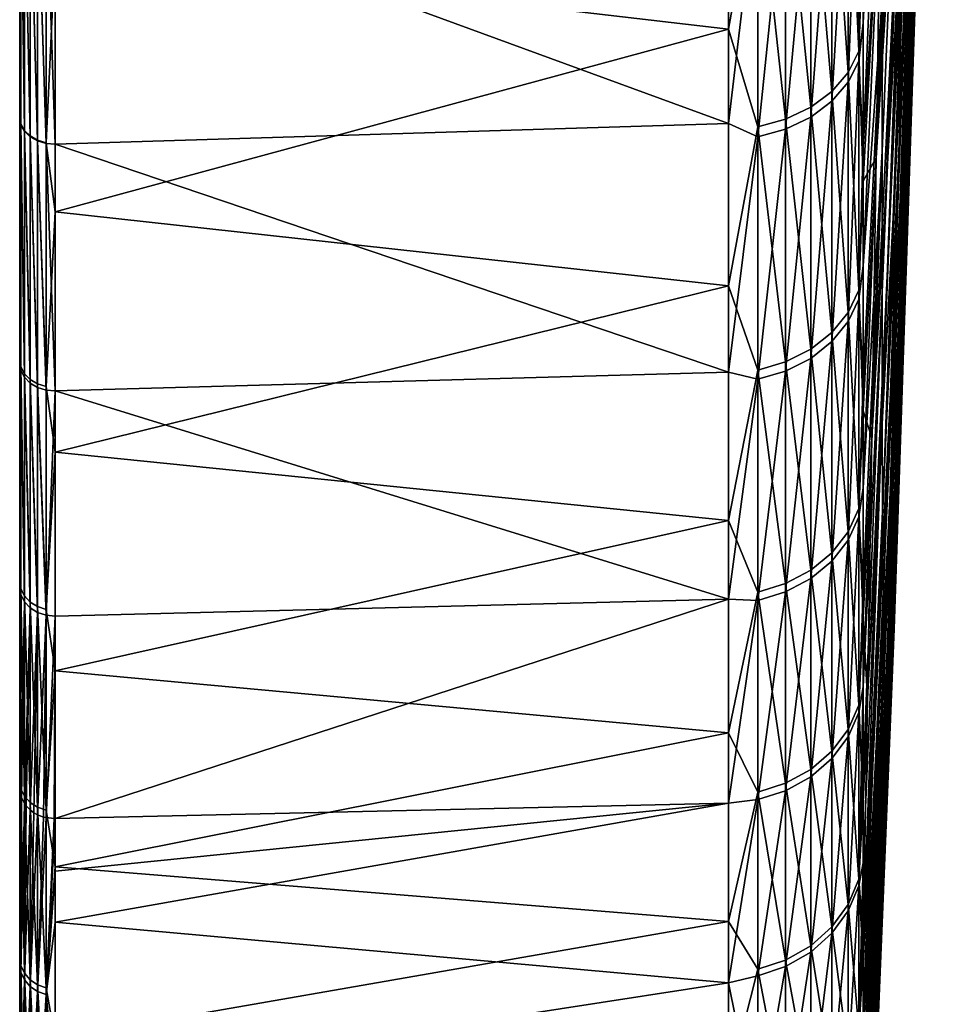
# Model space of a CAD drawing. Header units: metres. Extents: x 59 to 125, y -85 to 102.
# Tile 2 of 42: x 59 to 72, y -77 to -63. Entities that reach past the tile are written whole.
import ezdxf

# ---------------------------------------------------------------- set-up
doc = ezdxf.new("R2010")
doc.units = ezdxf.units.M
doc.layers.add('solid_21664500', color=7, linetype='CONTINUOUS')

msp = doc.modelspace()

# ---------------------------------------------------------------- linework, layer by layer
at = {"layer": 'solid_21664500'}
for points in [[(59, -84.156273, 7.615823), (59, 84.286781, 6), (59, 83.660004, 6)], [(59, -84.156273, 7.615823), (59, 83.689133, 11.67921), (59, 84.286781, 6)], [(59, -84.409454, -3.914168), (59, 83.850998, -2.00152), (59, 83.660004, -6)], [(59, -84.156273, 7.615823), (59, 83.660004, 6), (59, 83.850998, 2.00152)], [(59, -84.479797, 1.855262), (59, 83.850998, 2.00152), (59, 83.850998, -2.00152)], [(59, -84.409454, -3.914168), (59, -84.479797, 1.855262), (59, 83.850998, -2.00152)], [(59, -84.479797, 1.855262), (59, -84.156273, 7.615823), (59, 83.850998, 2.00152)], [(59, 83.761658, -11.147238), (59, -83.945526, -9.665577), (59, 83.660004, -6)], [(59, 83.761658, -11.147238), (59, -83.090164, -15.372021), (59, -83.945526, -9.665577)], [(59, 83.761658, -11.147238), (59, 82.92157, -16.257021), (59, -83.090164, -15.372021)], [(59, -83.440346, 13.341134), (59, 82.708168, 17.309969), (59, 83.689133, 11.67921)], [(59, -84.156273, 7.615823), (59, -83.440346, 13.341134), (59, 83.689133, 11.67921)], [(59, -83.945526, -9.665577), (59, -84.409454, -3.914168), (59, 83.660004, -6)], [(59, 82.92157, -16.257021), (59, -81.847366, -21.006769), (59, -83.090164, -15.372021)], [(59, 82.92157, -16.257021), (59, 81.770096, -21.305588), (59, -81.847366, -21.006769)], [(59, -82.335327, 19.004444), (59, 81.348885, 22.861198), (59, 82.708168, 17.309969)], [(59, -83.440346, 13.341134), (59, -82.335327, 19.004444), (59, 82.708168, 17.309969)], [(59, 81.770096, -21.305588), (59, 80.311546, -26.27416), (59, -81.847366, -21.006769)], [(59, -80.846359, 24.579268), (59, 79.617409, 28.308016), (59, 81.348885, 22.861198)], [(59, -82.335327, 19.004444), (59, -80.846359, 24.579268), (59, 81.348885, 22.861198)], [(59, 80.311546, -26.27416), (59, -80.222961, -26.543432), (59, -81.847366, -21.006769)], [(59, 80.311546, -26.27416), (59, 78.551414, -31.144053), (59, -80.222961, -26.543432)], [(59, -78.980499, 30.039265), (59, 77.521759, 33.62521), (59, 79.617409, 28.308016)], [(59, -80.846359, 24.579268), (59, -78.980499, 30.039265), (59, 79.617409, 28.308016)], [(59, 78.551414, -31.144053), (59, -78.224594, -31.956083), (59, -80.222961, -26.543432)], [(59, 78.551414, -31.144053), (59, 76.496223, -35.897137), (59, -78.224594, -31.956083)], [(59, -76.746208, 35.359512), (59, 75.071571, 38.788372), (59, 77.521759, 33.62521)], [(59, -78.980499, 30.039265), (59, -76.746208, 35.359512), (59, 77.521759, 33.62521)], [(59, 76.496223, -35.897137), (59, -75.861549, -37.219658), (59, -78.224594, -31.956083)], [(59, 76.496223, -35.897137), (59, 74.155876, -40.511539), (59, -75.861549, -37.219658)], [(59, -74.155876, 40.511539), (59, 72.278084, 43.77393), (59, 75.071571, 38.788372)], [(59, -76.746208, 35.359512), (59, -74.155876, 40.511539), (59, 75.071571, 38.788372)], [(59, 74.155876, -40.511539), (59, -73.144676, -42.309959), (59, -75.861549, -37.219658)], [(59, 74.155876, -40.511539), (59, 71.220154, -45.474884), (59, -73.144676, -42.309959)], [(59, -71.250275, 45.42767), (59, 69.153824, 48.559505), (59, 72.278084, 43.77393)], [(59, -74.155876, 40.511539), (59, -71.250275, 45.42767), (59, 72.278084, 43.77393)], [(59, 71.220154, -45.474884), (59, -70.086655, -47.203133), (59, -73.144676, -42.309959)], [(59, 71.220154, -45.474884), (59, 67.950516, -50.229515), (59, -70.086655, -47.203133)], [(59, -68.016335, 50.14035), (59, 65.713104, 53.123096), (59, 69.153824, 48.559505)], [(59, -71.250275, 45.42767), (59, -68.016335, 50.14035), (59, 69.153824, 48.559505)], [(59, 67.950516, -50.229515), (59, -66.701797, -51.876247), (59, -70.086655, -47.203133)], [(59, 67.950516, -50.229515), (59, 64.364212, -54.749634), (59, -66.701797, -51.876247)], [(59, -64.471413, 54.62336), (59, 61.971722, 57.443722), (59, 65.713104, 53.123096)], [(59, -68.016335, 50.14035), (59, -64.471413, 54.62336), (59, 65.713104, 53.123096)], [(59, 64.364212, -54.749634), (59, -63.005966, -56.307415), (59, -66.701797, -51.876247)], [(59, -64.471413, 54.62336), (59, -60.631454, 58.856625), (59, 61.971722, 57.443722)], [(72.344849, -48.786427, -9.926626), (71.829636, -63.542927, -19.737694), (71.874405, -61.113251, -22.872377)], [(72.344849, -48.786427, -9.926626), (72.315369, -50.305882, -7.714169), (71.829636, -63.542927, -19.737694)], [(72.092766, -50.072788, 30.411446), (71.459869, -66.981308, 36.592052), (71.950981, -55.283516, 30.201523)], [(72.092766, -50.072788, 30.411446), (71.4617, -64.950943, 39.999283), (71.459869, -66.981308, 36.592052)], [(72.092766, -50.072788, 30.411446), (71.467171, -62.671661, 43.24527), (71.4617, -64.950943, 39.999283)], [(72.315369, -50.305882, -7.714169), (71.786453, -65.731552, -16.430183), (71.829636, -63.542927, -19.737694)], [(72.315369, -50.305882, -7.714169), (72.287102, -51.652988, -5.39273), (71.786453, -65.731552, -16.430183)], [(72.091515, -51.448273, 28.106319), (71.950981, -55.283516, 30.201523), (71.4617, -68.751381, 33.042629)], [(72.092766, -52.644718, 25.703592), (72.091515, -51.448273, 28.106319), (71.4617, -68.751381, 33.042629)], [(72.287102, -51.652988, -5.39273), (71.745094, -67.666893, -12.968342), (71.786453, -65.731552, -16.430183)], [(72.287102, -51.652988, -5.39273), (72.260216, -52.819981, -2.97571), (71.745094, -67.666893, -12.968342)], [(71.375725, -65.044228, -43.736481), (72.015686, -52.520061, -31.069576), (71.96769, -55.586365, -28.554207)], [(71.375725, -65.044228, -43.736481), (71.441422, -60.734409, -46.974125), (72.015686, -52.520061, -31.069576)], [(72.092766, -52.644718, 25.703592), (71.4617, -68.751381, 33.042629), (71.467171, -70.251282, 29.370867)], [(72.096527, -53.655323, 23.21698), (72.092766, -52.644718, 25.703592), (71.467171, -70.251282, 29.370867)], [(72.260216, -52.819981, -2.97571), (71.705795, -69.338112, -9.371531), (71.745094, -67.666893, -12.968342)], [(72.260216, -52.819981, -2.97571), (72.234863, -53.800121, -0.477058), (71.705795, -69.338112, -9.371531)], [(72.096527, -53.655323, 23.21698), (71.467171, -70.251282, 29.370867), (71.47625, -71.472618, 25.597294)], [(72.102768, -54.474251, 20.660833), (72.096527, -53.655323, 23.21698), (71.47625, -71.472618, 25.597294)], [(72.234863, -53.800121, -0.477058), (71.66877, -70.735878, -5.659863), (71.705795, -69.338112, -9.371531)], [(72.234863, -53.800121, -0.477058), (72.211205, -54.587749, 2.088806), (71.66877, -70.735878, -5.659863)], [(72.102768, -54.474251, 20.660833), (71.47625, -71.472618, 25.597294), (71.488892, -72.408554, 21.743017)], [(72.111458, -55.096783, 18.049902), (72.102768, -54.474251, 20.660833), (71.488892, -72.408554, 21.743017)], [(72.211205, -54.587749, 2.088806), (71.634232, -71.852364, -1.854097), (71.66877, -70.735878, -5.659863)], [(72.211205, -54.587749, 2.088806), (72.189362, -55.178322, 4.707073), (71.634232, -71.852364, -1.854097)], [(72.111458, -55.096783, 18.049902), (71.488892, -72.408554, 21.743017), (71.50502, -73.053856, 17.829592)], [(72.122543, -55.519318, 15.399258), (72.111458, -55.096783, 18.049902), (71.50502, -73.053856, 17.829592)], [(72.189362, -55.178322, 4.707073), (71.602371, -72.681328, 2.024483), (71.634232, -71.852364, -1.854097)], [(72.189362, -55.178322, 4.707073), (72.169464, -55.568432, 7.362632), (71.602371, -72.681328, 2.024483)], [(71.950981, -55.283516, 30.201523), (71.459869, -66.981308, 36.592052), (71.4617, -68.751381, 33.042629)], [(71.310944, -69.094971, -40.180008), (71.96769, -55.586365, -28.554207), (71.920509, -58.456108, -25.816704)], [(71.310944, -69.094971, -40.180008), (71.375725, -65.044228, -43.736481), (71.96769, -55.586365, -28.554207)], [(72.122543, -55.519318, 15.399258), (71.50502, -73.053856, 17.829592), (71.524551, -73.404922, 13.878901)], [(72.135956, -55.739422, 12.724196), (72.122543, -55.519318, 15.399258), (71.524551, -73.404922, 13.878901)], [(72.169464, -55.568432, 7.362632), (71.573364, -73.218132, 5.954187), (71.602371, -72.681328, 2.024483)], [(72.169464, -55.568432, 7.362632), (72.151627, -55.755825, 10.040158), (71.573364, -73.218132, 5.954187)], [(72.135956, -55.739422, 12.724196), (71.524551, -73.404922, 13.878901), (71.547379, -73.459785, 9.91304)], [(72.151627, -55.755825, 10.040158), (72.135956, -55.739422, 12.724196), (71.547379, -73.459785, 9.91304)], [(72.151627, -55.755825, 10.040158), (71.547379, -73.459785, 9.91304), (71.573364, -73.218132, 5.954187)], [(71.488892, -57.418625, 49.181892), (71.185867, -61.224274, 55.79409), (71.185867, -63.093555, 53.671223)], [(71.488892, -57.418625, 49.181892), (71.185867, -63.093555, 53.671223), (71.185867, -64.88913, 51.485935)], [(71.47625, -60.1562, 46.311855), (71.488892, -57.418625, 49.181892), (71.185867, -64.88913, 51.485935)], [(71.247452, -72.863106, -36.325363), (71.920509, -58.456108, -25.816704), (71.874405, -61.113251, -22.872377)], [(71.247452, -72.863106, -36.325363), (71.310944, -69.094971, -40.180008), (71.920509, -58.456108, -25.816704)], [(69.240135, -59.187473, -60.65152), (69.240135, -63.188499, -56.471031), (59.513088, -62.049271, -58.093788)], [(69.664322, -60.798359, -58.954899), (69.240135, -63.188499, -56.471031), (69.240135, -59.187473, -60.65152)], [(70.969337, -60.056389, -58.235424), (71.122032, -59.769028, -57.956776), (71.122032, -63.506641, -53.83522)], [(71.18586, -61.762318, -55.198059), (71.122032, -63.506641, -53.83522), (71.122032, -59.769028, -57.956776)], [(70.969337, -63.954342, 53.925659), (71.122032, -63.648331, 53.667633), (71.122032, -59.921593, 57.799026)], [(70.969337, -60.209686, 58.076916), (70.969337, -63.954342, 53.925659), (71.122032, -59.921593, 57.799026)], [(71.185867, -61.224274, 55.79409), (71.122032, -59.921593, 57.799026), (71.122032, -63.648331, 53.667633)], [(70.734901, -60.313812, -58.485043), (70.969337, -60.056389, -58.235424), (70.969337, -63.811974, -54.094051)], [(70.969337, -63.811974, -54.094051), (70.969337, -60.056389, -58.235424), (71.122032, -63.506641, -53.83522)], [(71.47625, -60.1562, 46.311855), (71.185867, -64.88913, 51.485935), (71.185867, -66.609306, 49.24017)], [(71.467171, -62.671661, 43.24527), (71.47625, -60.1562, 46.311855), (71.185867, -66.609306, 49.24017)], [(70.429466, -60.529484, -58.694172), (70.734901, -60.313812, -58.485043), (70.734901, -64.085495, -54.32592)], [(70.734901, -64.22847, 54.156803), (70.969337, -63.954342, 53.925659), (70.969337, -60.209686, 58.076916)], [(70.734901, -60.467766, 58.325855), (70.734901, -64.22847, 54.156803), (70.969337, -60.209686, 58.076916)], [(70.734901, -64.085495, -54.32592), (70.734901, -60.313812, -58.485043), (70.969337, -63.811974, -54.094051)], [(70.429466, -64.458138, 54.35046), (70.734901, -64.22847, 54.156803), (70.734901, -60.467766, 58.325855)], [(70.429466, -60.683987, 58.534416), (70.429466, -64.458138, 54.35046), (70.734901, -60.467766, 58.325855)], [(70.06707, -60.693508, -58.853226), (70.429466, -60.529484, -58.694172), (70.429466, -64.314651, -54.52018)], [(70.429466, -64.314651, -54.52018), (70.429466, -60.529484, -58.694172), (70.734901, -64.085495, -54.32592)], [(59.017467, -64.568588, 54.711357), (59, -60.631454, 58.856625), (59, -64.471413, 54.62336)], [(59.017467, -64.568588, 54.711357), (59.017467, -60.722576, 58.950863), (59, -60.631454, 58.856625)], [(59.017467, -64.556709, -54.725376), (59, -63.005966, -56.307415), (59.017467, -60.757298, -58.915077)], [(59.068981, -64.661415, 54.791183), (59.017467, -60.722576, 58.950863), (59.017467, -64.568588, 54.711357)], [(59.068981, -60.809582, 59.036995), (59.017467, -60.722576, 58.950863), (59.068981, -64.661415, 54.791183)], [(59.017467, -60.757298, -58.915077), (59.068981, -60.845184, -59.000301), (59.068981, -64.650093, -54.804539)], [(59.017467, -64.556709, -54.725376), (59.017467, -60.757298, -58.915077), (59.068981, -64.650093, -54.804539)], [(69.240135, -64.549225, 54.910488), (69.240135, -60.65152, 59.187473), (59.513088, -60.983387, 59.211712)], [(69.664322, -60.953548, 58.79443), (69.240135, -60.65152, 59.187473), (69.240135, -64.549225, 54.910488)], [(69.664322, -60.798359, -58.954899), (70.06707, -60.693508, -58.853226), (70.06707, -64.48893, -54.667919)], [(70.06707, -64.632813, 54.497738), (70.429466, -64.458138, 54.35046), (70.429466, -60.683987, 58.534416)], [(70.06707, -60.848431, 58.693035), (70.06707, -64.632813, 54.497738), (70.429466, -60.683987, 58.534416)], [(70.06707, -64.48893, -54.667919), (70.06707, -60.693508, -58.853226), (70.429466, -64.314651, -54.52018)], [(71.441422, -60.734409, -46.974125), (71.185867, -65.385078, -50.854626), (71.18586, -61.762318, -55.198059)], [(71.375725, -65.044228, -43.736481), (71.185867, -65.385078, -50.854626), (71.441422, -60.734409, -46.974125)], [(59.068981, -60.809582, 59.036995), (59.150913, -64.740578, 54.859463), (59.150913, -60.883739, 59.110691)], [(59.068981, -60.809582, 59.036995), (59.068981, -64.661415, 54.791183), (59.150913, -64.740578, 54.859463)], [(59.068981, -60.845184, -59.000301), (59.150913, -60.920235, -59.073078), (59.150913, -64.729836, -54.872135)], [(59.068981, -64.650093, -54.804539), (59.068981, -60.845184, -59.000301), (59.150913, -64.729836, -54.872135)], [(59.150913, -60.883739, 59.110691), (59.257481, -64.800499, 54.911381), (59.257481, -60.939808, 59.166752)], [(59.150913, -60.883739, 59.110691), (59.150913, -64.740578, 54.859463), (59.257481, -64.800499, 54.911381)], [(69.664322, -64.600342, -54.76236), (69.240135, -63.188499, -56.471031), (69.664322, -60.798359, -58.954899)], [(69.664322, -64.600342, -54.76236), (69.664322, -60.798359, -58.954899), (70.06707, -64.48893, -54.667919)], [(69.664322, -64.744469, 54.591888), (70.06707, -64.632813, 54.497738), (70.06707, -60.848431, 58.693035)], [(69.664322, -60.953548, 58.79443), (69.664322, -64.744469, 54.591888), (70.06707, -60.848431, 58.693035)], [(59.150913, -60.920235, -59.073078), (59.257481, -60.97715, -59.128265), (59.257481, -64.790314, -54.923401)], [(59.150913, -64.729836, -54.872135), (59.150913, -60.920235, -59.073078), (59.257481, -64.790314, -54.923401)], [(59.257481, -60.939808, 59.166752), (59.381157, -64.836945, 54.943283), (59.381157, -60.973827, 59.201229)], [(59.257481, -60.939808, 59.166752), (59.257481, -64.800499, 54.911381), (59.381157, -64.836945, 54.943283)], [(59.257481, -60.97715, -59.128265), (59.381157, -61.011913, -59.161976), (59.381157, -64.827255, -54.954716)], [(59.257481, -64.790314, -54.923401), (59.257481, -60.97715, -59.128265), (59.381157, -64.827255, -54.954716)], [(59.381157, -60.973827, 59.201229), (59.513088, -64.847321, 54.95293), (59.513088, -60.983387, 59.211712)], [(59.381157, -60.973827, 59.201229), (59.381157, -64.836945, 54.943283), (59.513088, -64.847321, 54.95293)], [(59.513088, -62.049271, -58.093788), (59.381157, -64.827255, -54.954716), (59.381157, -61.011913, -59.161976)], [(69.240135, -64.549225, 54.910488), (59.513088, -60.983387, 59.211712), (59.513088, -64.847321, 54.95293)], [(69.664322, -60.953548, 58.79443), (69.240135, -64.549225, 54.910488), (69.664322, -64.744469, 54.591888)], [(71.874405, -61.113251, -22.872377), (71.829636, -63.542927, -19.737694), (71.185867, -76.318756, -32.199757)], [(71.247452, -72.863106, -36.325363), (71.874405, -61.113251, -22.872377), (71.185867, -76.318756, -32.199757)], [(71.185867, -63.093555, 53.671223), (71.185867, -61.224274, 55.79409), (71.122032, -63.648331, 53.667633)], [(71.18586, -61.762318, -55.198059), (71.185867, -65.385078, -50.854626), (71.122032, -63.506641, -53.83522)], [(59.513088, -62.049271, -58.093788), (59.513088, -65.8246, -53.77845), (59.381157, -64.827255, -54.954716)], [(69.240135, -63.188499, -56.471031), (59.513088, -65.8246, -53.77845), (59.513088, -62.049271, -58.093788)], [(71.467171, -62.671661, 43.24527), (71.185867, -66.609306, 49.24017), (71.185867, -68.251373, 46.937725)], [(71.467171, -62.671661, 43.24527), (71.185867, -68.251373, 46.937725), (71.185867, -69.814079, 44.580132)], [(71.4617, -64.950943, 39.999283), (71.467171, -62.671661, 43.24527), (71.185867, -69.814079, 44.580132)], [(59.017467, -64.556709, -54.725376), (59, -66.701797, -51.876247), (59, -63.005966, -56.307415)], [(71.185867, -64.88913, 51.485935), (71.185867, -63.093555, 53.671223), (71.122032, -63.648331, 53.667633)], [(69.240135, -63.188499, -56.471031), (69.240135, -66.894913, -52.027248), (59.513088, -65.8246, -53.77845)], [(69.664322, -64.600342, -54.76236), (69.240135, -66.894913, -52.027248), (69.240135, -63.188499, -56.471031)], [(70.969337, -63.811974, -54.094051), (71.122032, -63.506641, -53.83522), (71.122032, -66.960625, -49.473225)], [(71.185867, -65.385078, -50.854626), (71.122032, -66.960625, -49.473225), (71.122032, -63.506641, -53.83522)], [(71.829636, -63.542927, -19.737694), (71.185867, -77.705666, -28.69173), (71.185867, -76.680832, -31.328075)], [(71.829636, -63.542927, -19.737694), (71.786453, -65.731552, -16.430183), (71.185867, -77.705666, -28.69173)], [(71.829636, -63.542927, -19.737694), (71.185867, -76.680832, -31.328075), (71.185867, -76.318756, -32.199757)], [(70.969337, -67.413361, 49.533558), (71.122032, -67.090797, 49.296547), (71.122032, -63.648331, 53.667633)], [(70.969337, -63.954342, 53.925659), (70.969337, -67.413361, 49.533558), (71.122032, -63.648331, 53.667633)], [(71.185867, -64.88913, 51.485935), (71.122032, -63.648331, 53.667633), (71.122032, -67.090797, 49.296547)], [(70.734901, -64.085495, -54.32592), (70.969337, -63.811974, -54.094051), (70.969337, -67.282555, -49.711086)], [(70.969337, -67.282555, -49.711086), (70.969337, -63.811974, -54.094051), (71.122032, -66.960625, -49.473225)], [(70.734901, -67.702316, 49.745876), (70.969337, -67.413361, 49.533558), (70.969337, -63.954342, 53.925659)], [(70.734901, -64.22847, 54.156803), (70.734901, -67.702316, 49.745876), (70.969337, -63.954342, 53.925659)], [(70.429466, -64.314651, -54.52018), (70.734901, -64.085495, -54.32592), (70.734901, -67.570953, -49.924164)], [(70.734901, -67.570953, -49.924164), (70.734901, -64.085495, -54.32592), (70.969337, -67.282555, -49.711086)], [(70.06707, -64.48893, -54.667919), (70.429466, -64.314651, -54.52018), (70.429466, -67.812576, -50.102684)], [(70.429466, -67.944405, 49.923759), (70.734901, -67.702316, 49.745876), (70.734901, -64.22847, 54.156803)], [(70.429466, -64.458138, 54.35046), (70.429466, -67.944405, 49.923759), (70.734901, -64.22847, 54.156803)], [(70.429466, -67.812576, -50.102684), (70.429466, -64.314651, -54.52018), (70.734901, -67.570953, -49.924164)], [(70.06707, -68.128525, 50.059044), (70.429466, -67.944405, 49.923759), (70.429466, -64.458138, 54.35046)], [(70.06707, -64.632813, 54.497738), (70.06707, -68.128525, 50.059044), (70.429466, -64.458138, 54.35046)], [(59.017467, -68.119232, 50.221565), (59, -64.471413, 54.62336), (59, -68.016335, 50.14035)], [(59.017467, -68.119232, 50.221565), (59.017467, -64.568588, 54.711357), (59, -64.471413, 54.62336)], [(59.017467, -68.067802, -50.291252), (59, -66.701797, -51.876247), (59.017467, -64.556709, -54.725376)], [(59.017467, -64.556709, -54.725376), (59.068981, -64.650093, -54.804539), (59.068981, -68.16626, -50.364002)], [(59.017467, -68.067802, -50.291252), (59.017467, -64.556709, -54.725376), (59.068981, -68.16626, -50.364002)], [(59.068981, -68.217415, 50.294693), (59.017467, -64.568588, 54.711357), (59.017467, -68.119232, 50.221565)], [(59.068981, -64.661415, 54.791183), (59.017467, -64.568588, 54.711357), (59.068981, -68.217415, 50.294693)], [(69.240135, -68.145973, 50.377483), (69.240135, -64.549225, 54.910488), (59.513088, -64.847321, 54.95293)], [(69.664322, -64.744469, 54.591888), (69.240135, -64.549225, 54.910488), (69.240135, -68.145973, 50.377483)], [(69.664322, -68.113808, -50.325245), (69.240135, -66.894913, -52.027248), (69.664322, -64.600342, -54.76236)], [(69.664322, -64.600342, -54.76236), (70.06707, -64.48893, -54.667919), (70.06707, -67.996338, -50.238453)], [(69.664322, -68.113808, -50.325245), (69.664322, -64.600342, -54.76236), (70.06707, -67.996338, -50.238453)], [(70.06707, -67.996338, -50.238453), (70.06707, -64.48893, -54.667919), (70.429466, -67.812576, -50.102684)], [(59.068981, -64.650093, -54.804539), (59.150913, -64.729836, -54.872135), (59.150913, -68.250343, -50.426125)], [(59.068981, -68.16626, -50.364002), (59.068981, -64.650093, -54.804539), (59.150913, -68.250343, -50.426125)], [(59.068981, -64.661415, 54.791183), (59.150913, -68.301201, 50.35722), (59.150913, -64.740578, 54.859463)], [(59.068981, -64.661415, 54.791183), (59.068981, -68.217415, 50.294693), (59.150913, -68.301201, 50.35722)], [(59.150913, -64.729836, -54.872135), (59.257481, -64.790314, -54.923401), (59.257481, -68.31411, -50.473236)], [(59.150913, -68.250343, -50.426125), (59.150913, -64.729836, -54.872135), (59.257481, -68.31411, -50.473236)], [(59.150913, -64.740578, 54.859463), (59.257481, -68.364662, 50.404739), (59.257481, -64.800499, 54.911381)], [(59.150913, -64.740578, 54.859463), (59.150913, -68.301201, 50.35722), (59.257481, -68.364662, 50.404739)], [(69.664322, -64.744469, 54.591888), (69.240135, -68.145973, 50.377483), (69.664322, -68.246223, 50.145523)], [(69.664322, -68.246223, 50.145523), (70.06707, -68.128525, 50.059044), (70.06707, -64.632813, 54.497738)], [(69.664322, -64.744469, 54.591888), (69.664322, -68.246223, 50.145523), (70.06707, -64.632813, 54.497738)], [(59.257481, -64.790314, -54.923401), (59.381157, -64.827255, -54.954716), (59.381157, -68.353058, -50.50201)], [(59.257481, -68.31411, -50.473236), (59.257481, -64.790314, -54.923401), (59.381157, -68.353058, -50.50201)], [(59.257481, -64.800499, 54.911381), (59.381157, -68.403336, 50.433895), (59.381157, -64.836945, 54.943283)], [(59.257481, -64.800499, 54.911381), (59.257481, -68.364662, 50.404739), (59.381157, -68.403336, 50.433895)], [(59.513088, -65.8246, -53.77845), (59.381157, -68.353058, -50.50201), (59.381157, -64.827255, -54.954716)], [(59.381157, -64.836945, 54.943283), (59.513088, -68.414474, 50.442642), (59.513088, -64.847321, 54.95293)], [(59.381157, -64.836945, 54.943283), (59.381157, -68.403336, 50.433895), (59.513088, -68.414474, 50.442642)], [(69.240135, -68.145973, 50.377483), (59.513088, -64.847321, 54.95293), (59.513088, -68.414474, 50.442642)], [(71.185867, -66.609306, 49.24017), (71.185867, -64.88913, 51.485935), (71.122032, -67.090797, 49.296547)], [(71.4617, -64.950943, 39.999283), (71.18586, -71.294868, 42.171604), (71.185867, -72.693268, 39.712513)], [(71.4617, -64.950943, 39.999283), (71.185867, -69.814079, 44.580132), (71.18586, -71.294868, 42.171604)], [(71.4617, -64.950943, 39.999283), (71.185867, -72.693268, 39.712513), (71.459869, -66.981308, 36.592052)], [(71.375725, -65.044228, -43.736481), (71.185867, -68.70298, -46.274067), (71.185867, -65.385078, -50.854626)], [(71.310944, -69.094971, -40.180008), (71.185867, -68.70298, -46.274067), (71.375725, -65.044228, -43.736481)], [(71.185867, -65.385078, -50.854626), (71.185867, -68.70298, -46.274067), (71.122032, -66.960625, -49.473225)], [(71.786453, -65.731552, -16.430183), (71.185867, -79.482513, -23.321831), (71.18586, -78.640106, -26.022028)], [(71.786453, -65.731552, -16.430183), (71.18586, -78.640106, -26.022028), (71.185867, -77.705666, -28.69173)], [(71.786453, -65.731552, -16.430183), (71.745094, -67.666893, -12.968342), (71.185867, -79.482513, -23.321831)], [(59.513088, -65.8246, -53.77845), (59.513088, -69.300423, -49.218407), (59.381157, -68.353058, -50.50201)], [(69.240135, -66.894913, -52.027248), (59.513088, -69.300423, -49.218407), (59.513088, -65.8246, -53.77845)], [(59.017467, -68.067802, -50.291252), (59, -70.086655, -47.203133), (59, -66.701797, -51.876247)], [(71.185867, -68.251373, 46.937725), (71.185867, -66.609306, 49.24017), (71.122032, -67.090797, 49.296547)], [(69.240135, -66.894913, -52.027248), (69.240135, -70.289429, -47.340893), (59.513088, -69.300423, -49.218407)], [(69.664322, -68.113808, -50.325245), (69.240135, -70.289429, -47.340893), (69.240135, -66.894913, -52.027248)], [(70.969337, -67.282555, -49.711086), (71.122032, -66.960625, -49.473225), (71.122032, -70.11554, -44.89027)], [(71.185867, -68.70298, -46.274067), (71.122032, -70.11554, -44.89027), (71.122032, -66.960625, -49.473225)], [(71.459869, -66.981308, 36.592052), (71.185867, -72.693268, 39.712513), (71.18586, -74.006966, 37.20713)], [(71.4617, -68.751381, 33.042629), (71.459869, -66.981308, 36.592052), (71.18586, -74.006966, 37.20713)], [(70.969337, -70.571297, 44.920227), (71.122032, -70.23362, 44.705292), (71.122032, -67.090797, 49.296547)], [(70.969337, -67.413361, 49.533558), (70.969337, -70.571297, 44.920227), (71.122032, -67.090797, 49.296547)], [(71.185867, -68.251373, 46.937725), (71.122032, -67.090797, 49.296547), (71.122032, -70.23362, 44.705292)], [(70.734901, -67.570953, -49.924164), (70.969337, -67.282555, -49.711086), (70.969337, -70.452644, -45.106094)], [(70.969337, -70.452644, -45.106094), (70.969337, -67.282555, -49.711086), (71.122032, -70.11554, -44.89027)], [(70.734901, -70.873787, 45.11277), (70.969337, -70.571297, 44.920227), (70.969337, -67.413361, 49.533558)], [(70.734901, -67.702316, 49.745876), (70.734901, -70.873787, 45.11277), (70.969337, -67.413361, 49.533558)], [(70.429466, -67.812576, -50.102684), (70.734901, -67.570953, -49.924164), (70.734901, -70.754623, -45.299435)], [(70.734901, -70.754623, -45.299435), (70.734901, -67.570953, -49.924164), (70.969337, -70.452644, -45.106094)], [(70.429466, -71.12722, 45.274086), (70.734901, -70.873787, 45.11277), (70.734901, -67.702316, 49.745876)], [(70.429466, -67.944405, 49.923759), (70.429466, -71.12722, 45.274086), (70.734901, -67.702316, 49.745876)], [(71.745094, -67.666893, -12.968342), (71.185867, -80.888824, -17.843212), (71.18586, -80.232613, -20.594593)], [(71.745094, -67.666893, -12.968342), (71.18586, -80.232613, -20.594593), (71.185867, -79.482513, -23.321831)], [(71.745094, -67.666893, -12.968342), (71.705795, -69.338112, -9.371531), (71.185867, -80.888824, -17.843212)], [(70.06707, -67.996338, -50.238453), (70.429466, -67.812576, -50.102684), (70.429466, -71.007629, -45.461418)], [(70.429466, -71.007629, -45.461418), (70.429466, -67.812576, -50.102684), (70.734901, -70.754623, -45.299435)], [(59.017467, -71.358253, 45.502033), (59, -68.016335, 50.14035), (59, -71.250275, 45.42767)], [(59.017467, -71.358253, 45.502033), (59.017467, -68.119232, 50.221565), (59, -68.016335, 50.14035)], [(69.664322, -68.113808, -50.325245), (70.06707, -67.996338, -50.238453), (70.06707, -71.20005, -45.58461)], [(70.06707, -71.319962, 45.39677), (70.429466, -71.12722, 45.274086), (70.429466, -67.944405, 49.923759)], [(70.06707, -68.128525, 50.059044), (70.06707, -71.319962, 45.39677), (70.429466, -67.944405, 49.923759)], [(70.06707, -71.20005, -45.58461), (70.06707, -67.996338, -50.238453), (70.429466, -71.007629, -45.461418)], [(59.017467, -71.274879, -45.632519), (59, -70.086655, -47.203133), (59.017467, -68.067802, -50.291252)], [(59.017467, -68.067802, -50.291252), (59.068981, -68.16626, -50.364002), (59.068981, -71.377983, -45.698528)], [(59.017467, -71.274879, -45.632519), (59.017467, -68.067802, -50.291252), (59.068981, -71.377983, -45.698528)], [(59.068981, -71.461319, 45.568104), (59.017467, -68.119232, 50.221565), (59.017467, -71.358253, 45.502033)], [(59.068981, -68.217415, 50.294693), (59.017467, -68.119232, 50.221565), (59.068981, -71.461319, 45.568104)], [(69.240135, -71.424988, 45.609596), (69.240135, -68.145973, 50.377483), (59.513088, -68.414474, 50.442642)], [(69.664322, -71.323051, -45.663361), (69.240135, -70.289429, -47.340893), (69.664322, -68.113808, -50.325245)], [(69.664322, -68.246223, 50.145523), (69.240135, -68.145973, 50.377483), (69.240135, -71.424988, 45.609596)], [(69.664322, -71.323051, -45.663361), (69.664322, -68.113808, -50.325245), (70.06707, -71.20005, -45.58461)], [(69.664322, -71.443169, 45.475197), (70.06707, -71.319962, 45.39677), (70.06707, -68.128525, 50.059044)], [(69.664322, -68.246223, 50.145523), (69.664322, -71.443169, 45.475197), (70.06707, -68.128525, 50.059044)], [(59.068981, -68.16626, -50.364002), (59.150913, -68.250343, -50.426125), (59.150913, -71.466026, -45.754894)], [(59.068981, -71.377983, -45.698528), (59.068981, -68.16626, -50.364002), (59.150913, -71.466026, -45.754894)], [(59.068981, -68.217415, 50.294693), (59.150913, -71.549301, 45.624569), (59.150913, -68.301201, 50.35722)], [(59.068981, -68.217415, 50.294693), (59.068981, -71.461319, 45.568104), (59.150913, -71.549301, 45.624569)], [(59.150913, -68.250343, -50.426125), (59.257481, -68.31411, -50.473236), (59.257481, -71.532791, -45.797642)], [(59.150913, -71.466026, -45.754894), (59.150913, -68.250343, -50.426125), (59.257481, -71.532791, -45.797642)], [(59.150913, -68.301201, 50.35722), (59.257481, -71.61599, 45.667439), (59.257481, -68.364662, 50.404739)], [(59.150913, -68.301201, 50.35722), (59.150913, -71.549301, 45.624569), (59.257481, -71.61599, 45.667439)], [(69.664322, -68.246223, 50.145523), (69.240135, -71.424988, 45.609596), (69.664322, -71.443169, 45.475197)], [(71.185867, -69.814079, 44.580132), (71.185867, -68.251373, 46.937725), (71.122032, -70.23362, 44.705292)], [(59.257481, -68.31411, -50.473236), (59.381157, -68.353058, -50.50201), (59.381157, -71.573578, -45.823753)], [(59.257481, -71.532791, -45.797642), (59.257481, -68.31411, -50.473236), (59.381157, -71.573578, -45.823753)], [(59.257481, -68.364662, 50.404739), (59.381157, -71.656677, 45.693695), (59.381157, -68.403336, 50.433895)], [(59.257481, -68.364662, 50.404739), (59.257481, -71.61599, 45.667439), (59.381157, -71.656677, 45.693695)], [(59.513088, -69.300423, -49.218407), (59.381157, -71.573578, -45.823753), (59.381157, -68.353058, -50.50201)], [(59.381157, -68.403336, 50.433895), (59.381157, -71.656677, 45.693695), (59.513088, -68.414474, 50.442642)], [(59.381157, -71.656677, 45.693695), (59.513088, -71.668503, 45.701488), (59.513088, -68.414474, 50.442642)], [(69.240135, -71.424988, 45.609596), (59.513088, -68.414474, 50.442642), (59.513088, -71.668503, 45.701488)], [(71.185867, -68.70298, -46.274067), (71.185867, -71.7006, -41.47773), (71.122032, -70.11554, -44.89027)], [(71.310944, -69.094971, -40.180008), (71.185867, -71.7006, -41.47773), (71.185867, -68.70298, -46.274067)], [(71.4617, -68.751381, 33.042629), (71.18586, -74.006966, 37.20713), (71.185867, -75.233612, 34.659733)], [(71.4617, -68.751381, 33.042629), (71.185867, -75.233612, 34.659733), (71.185867, -76.373146, 32.070896)], [(71.467171, -70.251282, 29.370867), (71.4617, -68.751381, 33.042629), (71.185867, -76.373146, 32.070896)], [(71.247452, -72.863106, -36.325363), (71.185867, -71.7006, -41.47773), (71.310944, -69.094971, -40.180008)], [(59.513088, -69.300423, -49.218407), (59.513088, -72.460907, -44.43441), (59.381157, -71.573578, -45.823753)], [(69.240135, -70.289429, -47.340893), (59.513088, -72.460907, -44.43441), (59.513088, -69.300423, -49.218407)], [(71.705795, -69.338112, -9.371531), (71.18586, -81.91806, -12.281448), (71.185867, -81.450966, -15.071106)], [(71.705795, -69.338112, -9.371531), (71.66877, -70.735878, -5.659863), (71.18586, -81.91806, -12.281448)], [(71.705795, -69.338112, -9.371531), (71.185867, -81.450966, -15.071106), (71.185867, -80.888824, -17.843212)], [(71.18586, -71.294868, 42.171604), (71.185867, -69.814079, 44.580132), (71.122032, -70.23362, 44.705292)], [(59.017467, -71.274879, -45.632519), (59, -73.144676, -42.309959), (59, -70.086655, -47.203133)], [(70.969337, -70.452644, -45.106094), (71.122032, -70.11554, -44.89027), (71.122032, -72.957298, -40.106823)], [(71.185867, -71.7006, -41.47773), (71.122032, -72.957298, -40.106823), (71.122032, -70.11554, -44.89027)], [(69.240135, -70.289429, -47.340893), (69.240135, -73.356224, -42.433811), (59.513088, -72.460907, -44.43441)], [(69.664322, -71.323051, -45.663361), (69.240135, -73.356224, -42.433811), (69.240135, -70.289429, -47.340893)], [(70.969337, -73.41404, 40.106274), (71.122032, -73.062767, 39.914371), (71.122032, -70.23362, 44.705292)], [(70.969337, -70.571297, 44.920227), (70.969337, -73.41404, 40.106274), (71.122032, -70.23362, 44.705292)], [(71.18586, -71.294868, 42.171604), (71.122032, -70.23362, 44.705292), (71.122032, -73.062767, 39.914371)], [(71.467171, -70.251282, 29.370867), (71.185867, -76.373146, 32.070896), (71.185867, -77.423386, 29.445087)], [(71.47625, -71.472618, 25.597294), (71.467171, -70.251282, 29.370867), (71.185867, -77.423386, 29.445087)], [(70.734901, -70.754623, -45.299435), (70.969337, -70.452644, -45.106094), (70.969337, -73.308067, -40.299648)], [(70.734901, -73.728722, 40.278183), (70.969337, -73.41404, 40.106274), (70.969337, -70.571297, 44.920227)], [(70.734901, -70.873787, 45.11277), (70.734901, -73.728722, 40.278183), (70.969337, -70.571297, 44.920227)], [(70.969337, -73.308067, -40.299648), (70.969337, -70.452644, -45.106094), (71.122032, -72.957298, -40.106823)], [(70.429466, -71.007629, -45.461418), (70.734901, -70.754623, -45.299435), (70.734901, -73.622292, -40.472389)], [(70.734901, -73.622292, -40.472389), (70.734901, -70.754623, -45.299435), (70.969337, -73.308067, -40.299648)], [(71.66877, -70.735878, -5.659863), (71.185867, -82.28952, -9.477337), (71.18586, -81.91806, -12.281448)], [(71.66877, -70.735878, -5.659863), (71.634232, -71.852364, -1.854097), (71.185867, -82.28952, -9.477337)], [(70.06707, -71.20005, -45.58461), (70.429466, -71.007629, -45.461418), (70.429466, -73.885551, -40.617111)], [(70.429466, -73.992355, 40.422211), (70.734901, -73.728722, 40.278183), (70.734901, -70.873787, 45.11277)], [(70.429466, -71.12722, 45.274086), (70.429466, -73.992355, 40.422211), (70.734901, -70.873787, 45.11277)], [(70.429466, -73.885551, -40.617111), (70.429466, -71.007629, -45.461418), (70.734901, -73.622292, -40.472389)], [(70.06707, -74.192863, 40.531746), (70.429466, -73.992355, 40.422211), (70.429466, -71.12722, 45.274086)], [(70.06707, -71.319962, 45.39677), (70.06707, -74.192863, 40.531746), (70.429466, -71.12722, 45.274086)], [(59.017467, -71.358253, 45.502033), (59, -71.250275, 45.42767), (59, -74.155876, 40.511539)], [(59.017467, -74.163635, -40.769978), (59, -73.144676, -42.309959), (59.017467, -71.274879, -45.632519)], [(59.017467, -71.274879, -45.632519), (59.068981, -71.377983, -45.698528), (59.068981, -74.270912, -40.828957)], [(59.017467, -74.163635, -40.769978), (59.017467, -71.274879, -45.632519), (59.068981, -74.270912, -40.828957)], [(69.664322, -71.323051, -45.663361), (70.06707, -71.20005, -45.58461), (70.06707, -74.08577, -40.727177)], [(70.06707, -74.08577, -40.727177), (70.06707, -71.20005, -45.58461), (70.429466, -73.885551, -40.617111)], [(59.017467, -74.270844, 40.574345), (59.017467, -71.358253, 45.502033), (59, -74.155876, 40.511539)], [(59.068981, -71.461319, 45.568104), (59.017467, -71.358253, 45.502033), (59.017467, -74.270844, 40.574345)], [(59.068981, -71.377983, -45.698528), (59.150913, -71.466026, -45.754894), (59.150913, -74.362526, -40.879314)], [(59.068981, -74.270912, -40.828957), (59.068981, -71.377983, -45.698528), (59.150913, -74.362526, -40.879314)], [(69.240135, -71.424988, 45.609596), (59.513088, -71.668503, 45.701488), (59.513088, -74.594521, 40.751171)], [(69.240135, -74.370987, 40.629055), (69.240135, -71.424988, 45.609596), (59.513088, -74.594521, 40.751171)], [(69.664322, -74.213753, -40.797535), (69.240135, -73.356224, -42.433811), (69.664322, -71.323051, -45.663361)], [(69.664322, -71.443169, 45.475197), (69.240135, -71.424988, 45.609596), (69.240135, -74.370987, 40.629055)], [(69.664322, -74.321037, 40.601768), (70.06707, -74.192863, 40.531746), (70.06707, -71.319962, 45.39677)], [(69.664322, -71.443169, 45.475197), (69.664322, -74.321037, 40.601768), (70.06707, -71.319962, 45.39677)], [(69.664322, -74.213753, -40.797535), (69.664322, -71.323051, -45.663361), (70.06707, -74.08577, -40.727177)], [(71.18586, -71.294868, 42.171604), (71.122032, -73.062767, 39.914371), (71.185867, -72.693268, 39.712513)], [(59.024471, -74.291473, 40.585617), (59.068981, -71.461319, 45.568104), (59.017467, -74.270844, 40.574345)], [(59.024471, -74.291473, 40.585617), (59.068981, -74.378281, 40.633038), (59.068981, -71.461319, 45.568104)], [(59.068981, -71.461319, 45.568104), (59.068981, -74.378281, 40.633038), (59.150913, -71.549301, 45.624569)], [(59.068981, -74.378281, 40.633038), (59.095493, -74.413795, 40.652439), (59.150913, -71.549301, 45.624569)], [(59.095493, -74.413795, 40.652439), (59.150913, -74.470024, 40.683159), (59.150913, -71.549301, 45.624569)], [(59.150913, -71.466026, -45.754894), (59.257481, -71.532791, -45.797642), (59.257481, -74.431999, -40.917507)], [(59.150913, -74.362526, -40.879314), (59.150913, -71.466026, -45.754894), (59.257481, -74.431999, -40.917507)], [(59.150913, -71.549301, 45.624569), (59.150913, -74.470024, 40.683159), (59.257481, -71.61599, 45.667439)], [(59.257481, -71.532791, -45.797642), (59.381157, -71.573578, -45.823753), (59.381157, -74.474434, -40.940838)], [(59.257481, -74.431999, -40.917507), (59.257481, -71.532791, -45.797642), (59.381157, -74.474434, -40.940838)], [(59.513088, -72.460907, -44.43441), (59.381157, -74.474434, -40.940838), (59.381157, -71.573578, -45.823753)], [(69.664322, -71.443169, 45.475197), (69.240135, -74.370987, 40.629055), (69.664322, -74.321037, 40.601768)], [(71.47625, -71.472618, 25.597294), (71.185867, -77.423386, 29.445087), (71.185867, -78.383713, 26.784199)], [(71.47625, -71.472618, 25.597294), (71.185867, -78.383713, 26.784199), (71.185867, -79.252411, 24.092575)], [(71.488892, -72.408554, 21.743017), (71.47625, -71.472618, 25.597294), (71.185867, -79.252411, 24.092575)], [(59.150913, -74.470024, 40.683159), (59.206108, -74.510864, 40.705471), (59.257481, -71.61599, 45.667439)], [(59.206108, -74.510864, 40.705471), (59.257481, -74.539597, 40.721169), (59.257481, -71.61599, 45.667439)], [(59.257481, -71.61599, 45.667439), (59.257481, -74.539597, 40.721169), (59.381157, -71.656677, 45.693695)], [(59.257481, -74.539597, 40.721169), (59.345493, -74.573189, 40.739521), (59.381157, -71.656677, 45.693695)], [(59.345493, -74.573189, 40.739521), (59.381157, -74.582092, 40.744385), (59.381157, -71.656677, 45.693695)], [(59.381157, -71.656677, 45.693695), (59.381157, -74.582092, 40.744385), (59.513088, -71.668503, 45.701488)], [(59.381157, -74.582092, 40.744385), (59.5, -74.594666, 40.751251), (59.513088, -71.668503, 45.701488)], [(59.5, -74.594666, 40.751251), (59.513088, -74.594521, 40.751171), (59.513088, -71.668503, 45.701488)], [(71.185867, -71.7006, -41.47773), (71.185867, -74.364014, -36.48798), (71.122032, -72.957298, -40.106823)], [(71.247452, -72.863106, -36.325363), (71.185867, -74.364014, -36.48798), (71.185867, -71.7006, -41.47773)], [(71.634232, -71.852364, -1.854097), (71.185867, -82.744423, -3.839396), (71.18586, -82.565269, -6.662385)], [(71.634232, -71.852364, -1.854097), (71.18586, -82.565269, -6.662385), (71.185867, -82.28952, -9.477337)], [(71.634232, -71.852364, -1.854097), (71.602371, -72.681328, 2.024483), (71.185867, -82.744423, -3.839396)], [(71.488892, -72.408554, 21.743017), (71.185867, -79.252411, 24.092575), (71.185867, -80.028755, 21.372662)], [(71.50502, -73.053856, 17.829592), (71.488892, -72.408554, 21.743017), (71.185867, -80.028755, 21.372662)], [(59.513088, -72.460907, -44.43441), (59.513088, -75.291679, -39.448231), (59.381157, -74.474434, -40.940838)], [(69.240135, -73.356224, -42.433811), (59.513088, -75.291679, -39.448231), (59.513088, -72.460907, -44.43441)], [(71.122032, -75.56559, 34.945183), (71.185867, -72.693268, 39.712513), (71.122032, -73.062767, 39.914371)], [(71.18586, -74.006966, 37.20713), (71.185867, -72.693268, 39.712513), (71.122032, -75.56559, 34.945183)], [(71.602371, -72.681328, 2.024483), (71.185867, -82.813568, 1.816382), (71.18586, -82.827423, -1.0122)], [(71.602371, -72.681328, 2.024483), (71.18586, -82.827423, -1.0122), (71.185867, -82.744423, -3.839396)], [(71.602371, -72.681328, 2.024483), (71.573364, -73.218132, 5.954187), (71.185867, -82.813568, 1.816382)], [(70.969337, -73.308067, -40.299648), (71.122032, -72.957298, -40.106823), (71.122032, -75.473221, -35.144249)], [(71.185867, -74.364014, -36.48798), (71.122032, -75.473221, -35.144249), (71.122032, -72.957298, -40.106823)], [(71.247452, -72.863106, -36.325363), (71.185867, -76.318756, -32.199757), (71.185867, -74.364014, -36.48798)], [(70.969337, -75.928902, 35.113194), (71.122032, -73.062767, 39.914371), (70.969337, -73.41404, 40.106274)], [(70.969337, -75.928902, 35.113194), (71.122032, -75.56559, 34.945183), (71.122032, -73.062767, 39.914371)], [(71.50502, -73.053856, 17.829592), (71.185867, -80.028755, 21.372662), (71.18586, -80.711891, 18.62775)], [(71.50502, -73.053856, 17.829592), (71.18586, -80.711891, 18.62775), (71.185867, -81.30069, 15.861398)], [(71.524551, -73.404922, 13.878901), (71.50502, -73.053856, 17.829592), (71.185867, -81.30069, 15.861398)], [(59.017467, -74.163635, -40.769978), (59, -75.861549, -37.219658), (59, -73.144676, -42.309959)], [(71.573364, -73.218132, 5.954187), (71.18586, -82.496658, 7.463607), (71.185867, -82.703331, 4.642747)], [(71.573364, -73.218132, 5.954187), (71.547379, -73.459785, 9.91304), (71.18586, -82.496658, 7.463607)], [(71.573364, -73.218132, 5.954187), (71.185867, -82.703331, 4.642747), (71.185867, -82.813568, 1.816382)], [(69.240135, -73.356224, -42.433811), (69.240135, -76.081001, -37.32888), (59.513088, -75.291679, -39.448231)], [(69.664322, -74.213753, -40.797535), (69.240135, -76.081001, -37.32888), (69.240135, -73.356224, -42.433811)], [(70.734901, -73.622292, -40.472389), (70.969337, -73.308067, -40.299648), (70.969337, -75.836082, -35.313217)], [(70.734901, -76.254356, 35.263702), (70.969337, -73.41404, 40.106274), (70.734901, -73.728722, 40.278183)], [(70.734901, -76.254356, 35.263702), (70.969337, -75.928902, 35.113194), (70.969337, -73.41404, 40.106274)], [(70.969337, -75.836082, -35.313217), (70.969337, -73.308067, -40.299648), (71.122032, -75.473221, -35.144249)], [(71.524551, -73.404922, 13.878901), (71.185867, -81.30069, 15.861398), (71.18586, -81.794998, 13.076118)], [(71.524551, -73.404922, 13.878901), (71.18586, -81.794998, 13.076118), (71.185867, -82.193619, 10.276053)], [(71.547379, -73.459785, 9.91304), (71.524551, -73.404922, 13.878901), (71.185867, -82.193619, 10.276053)], [(71.547379, -73.459785, 9.91304), (71.185867, -82.193619, 10.276053), (71.18586, -82.496658, 7.463607)], [(70.429466, -73.885551, -40.617111), (70.734901, -73.622292, -40.472389), (70.734901, -76.16114, -35.464581)], [(70.734901, -76.16114, -35.464581), (70.734901, -73.622292, -40.472389), (70.969337, -75.836082, -35.313217)], [(70.429466, -76.527031, 35.389797), (70.734901, -73.728722, 40.278183), (70.429466, -73.992355, 40.422211)], [(70.429466, -76.527031, 35.389797), (70.734901, -76.254356, 35.263702), (70.734901, -73.728722, 40.278183)], [(70.06707, -74.08577, -40.727177), (70.429466, -73.885551, -40.617111), (70.429466, -76.433479, -35.591396)], [(70.06707, -76.734406, 35.485699), (70.429466, -73.992355, 40.422211), (70.06707, -74.192863, 40.531746)], [(70.06707, -76.734406, 35.485699), (70.429466, -76.527031, 35.389797), (70.429466, -73.992355, 40.422211)], [(70.429466, -76.433479, -35.591396), (70.429466, -73.885551, -40.617111), (70.734901, -76.16114, -35.464581)], [(69.664322, -74.213753, -40.797535), (70.06707, -74.08577, -40.727177), (70.06707, -76.640602, -35.687843)], [(70.06707, -76.640602, -35.687843), (70.06707, -74.08577, -40.727177), (70.429466, -76.433479, -35.591396)], [(71.185867, -75.233612, 34.659733), (71.18586, -74.006966, 37.20713), (71.122032, -75.56559, 34.945183)], [(59.017467, -74.270844, 40.574345), (59, -74.155876, 40.511539), (59, -76.746208, 35.359512)], [(59.017467, -76.721153, -35.725349), (59, -75.861549, -37.219658), (59.017467, -74.163635, -40.769978)], [(59.017467, -76.815056, 35.522995), (59.017467, -74.270844, 40.574345), (59, -76.746208, 35.359512)], [(59.017467, -74.163635, -40.769978), (59.068981, -74.270912, -40.828957), (59.068981, -76.83213, -35.777027)], [(59.017467, -76.721153, -35.725349), (59.017467, -74.163635, -40.769978), (59.068981, -76.83213, -35.777027)], [(59.017467, -76.815056, 35.522995), (59.024471, -74.291473, 40.585617), (59.017467, -74.270844, 40.574345)], [(59.068981, -74.270912, -40.828957), (59.150913, -74.362526, -40.879314), (59.150913, -76.926903, -35.821159)], [(59.068981, -76.83213, -35.777027), (59.068981, -74.270912, -40.828957), (59.150913, -76.926903, -35.821159)], [(69.664322, -76.773003, -35.749496), (69.240135, -76.081001, -37.32888), (69.664322, -74.213753, -40.797535)], [(69.664322, -76.866966, 35.547001), (70.06707, -74.192863, 40.531746), (69.664322, -74.321037, 40.601768)], [(69.664322, -76.866966, 35.547001), (70.06707, -76.734406, 35.485699), (70.06707, -74.192863, 40.531746)], [(69.664322, -76.773003, -35.749496), (69.664322, -74.213753, -40.797535), (70.06707, -76.640602, -35.687843)], [(59.017467, -76.815056, 35.522995), (59.068981, -74.378281, 40.633038), (59.024471, -74.291473, 40.585617)], [(59.017467, -76.815056, 35.522995), (59.068981, -76.92617, 35.574379), (59.068981, -74.378281, 40.633038)], [(59.068981, -76.92617, 35.574379), (59.095493, -74.413795, 40.652439), (59.068981, -74.378281, 40.633038)], [(59.068981, -76.92617, 35.574379), (59.150913, -74.470024, 40.683159), (59.095493, -74.413795, 40.652439)], [(59.150913, -74.362526, -40.879314), (59.257481, -74.431999, -40.917507), (59.257481, -76.998772, -35.854626)], [(59.150913, -76.926903, -35.821159), (59.150913, -74.362526, -40.879314), (59.257481, -76.998772, -35.854626)], [(59.513088, -75.356499, 39.324276), (69.240135, -74.370987, 40.629055), (59.513088, -74.594521, 40.751171)], [(59.513088, -76.091179, 37.883137), (69.240135, -74.370987, 40.629055), (59.513088, -75.356499, 39.324276)], [(69.240135, -76.970238, 35.459084), (69.240135, -74.370987, 40.629055), (59.513088, -76.091179, 37.883137)], [(69.664322, -74.321037, 40.601768), (69.240135, -74.370987, 40.629055), (69.240135, -76.970238, 35.459084)], [(69.664322, -76.866966, 35.547001), (69.664322, -74.321037, 40.601768), (69.240135, -76.970238, 35.459084)], [(71.185867, -74.364014, -36.48798), (71.185867, -76.318756, -32.199757), (71.122032, -75.473221, -35.144249)], [(59.068981, -76.92617, 35.574379), (59.150913, -77.021057, 35.618259), (59.150913, -74.470024, 40.683159)], [(59.150913, -77.021057, 35.618259), (59.206108, -74.510864, 40.705471), (59.150913, -74.470024, 40.683159)], [(59.150913, -77.021057, 35.618259), (59.257481, -74.539597, 40.721169), (59.206108, -74.510864, 40.705471)], [(59.150913, -77.021057, 35.618259), (59.257481, -77.09301, 35.651535), (59.257481, -74.539597, 40.721169)], [(59.257481, -74.431999, -40.917507), (59.381157, -74.474434, -40.940838), (59.381157, -77.042671, -35.875069)], [(59.257481, -76.998772, -35.854626), (59.257481, -74.431999, -40.917507), (59.381157, -77.042671, -35.875069)], [(59.257481, -77.09301, 35.651535), (59.345493, -74.573189, 40.739521), (59.257481, -74.539597, 40.721169)], [(59.513088, -75.291679, -39.448231), (59.381157, -77.042671, -35.875069), (59.381157, -74.474434, -40.940838)], [(59.257481, -77.09301, 35.651535), (59.381157, -74.582092, 40.744385), (59.345493, -74.573189, 40.739521)], [(59.257481, -77.09301, 35.651535), (59.381157, -77.136971, 35.671864), (59.381157, -74.582092, 40.744385)], [(59.381157, -77.136971, 35.671864), (59.5, -74.594666, 40.751251), (59.381157, -74.582092, 40.744385)], [(59.513088, -75.356499, 39.324276), (59.513088, -74.594521, 40.751171), (59.381157, -77.136971, 35.671864)], [(59.381157, -77.136971, 35.671864), (59.513088, -74.594521, 40.751171), (59.5, -74.594666, 40.751251)], [(71.185867, -75.233612, 34.659733), (71.122032, -75.56559, 34.945183), (71.122032, -77.730927, 29.819921)], [(71.185867, -76.373146, 32.070896), (71.185867, -75.233612, 34.659733), (71.122032, -77.730927, 29.819921)], [(59.513088, -75.291679, -39.448231), (59.513088, -77.779861, -34.282551), (59.381157, -77.042671, -35.875069)], [(59.513088, -76.091179, 37.883137), (59.513088, -75.356499, 39.324276), (59.381157, -77.136971, 35.671864)], [(69.240135, -76.081001, -37.32888), (59.513088, -77.779861, -34.282551), (59.513088, -75.291679, -39.448231)], [(70.969337, -75.836082, -35.313217), (71.122032, -75.473221, -35.144249), (71.122032, -77.652054, -30.024712)], [(71.185867, -76.680832, -31.328075), (71.122032, -77.652054, -30.024712), (71.122032, -75.473221, -35.144249)], [(71.185867, -76.318756, -32.199757), (71.185867, -76.680832, -31.328075), (71.122032, -75.473221, -35.144249)], [(70.969337, -78.104645, 29.963291), (71.122032, -77.730927, 29.819921), (71.122032, -75.56559, 34.945183)], [(70.969337, -75.928902, 35.113194), (70.969337, -78.104645, 29.963291), (71.122032, -75.56559, 34.945183)], [(70.734901, -76.16114, -35.464581), (70.969337, -75.836082, -35.313217), (70.969337, -78.025391, -30.169067)], [(70.969337, -78.025391, -30.169067), (70.969337, -75.836082, -35.313217), (71.122032, -77.652054, -30.024712)], [(59.017467, -76.721153, -35.725349), (59, -78.224594, -31.956083), (59, -75.861549, -37.219658)], [(70.734901, -78.43943, 30.091722), (70.969337, -78.104645, 29.963291), (70.969337, -75.928902, 35.113194)], [(70.734901, -76.254356, 35.263702), (70.734901, -78.43943, 30.091722), (70.969337, -75.928902, 35.113194)], [(59.513088, -78.472031, 32.667118), (59.513088, -76.091179, 37.883137), (59.381157, -77.136971, 35.671864)], [(69.240135, -76.081001, -37.32888), (69.240135, -78.45105, -32.049908), (59.513088, -77.779861, -34.282551)], [(69.240135, -76.970238, 35.459084), (59.513088, -76.091179, 37.883137), (59.513088, -78.472031, 32.667118)], [(69.664322, -76.773003, -35.749496), (69.240135, -78.45105, -32.049908), (69.240135, -76.081001, -37.32888)], [(70.429466, -76.433479, -35.591396), (70.734901, -76.16114, -35.464581), (70.734901, -78.359833, -30.298382)], [(70.429466, -78.719917, 30.199326), (70.734901, -78.43943, 30.091722), (70.734901, -76.254356, 35.263702)], [(70.429466, -76.527031, 35.389797), (70.429466, -78.719917, 30.199326), (70.734901, -76.254356, 35.263702)], [(70.734901, -78.359833, -30.298382), (70.734901, -76.16114, -35.464581), (70.969337, -78.025391, -30.169067)], [(71.185867, -77.423386, 29.445087), (71.185867, -76.373146, 32.070896), (71.122032, -77.730927, 29.819921)], [(70.06707, -76.640602, -35.687843), (70.429466, -76.433479, -35.591396), (70.429466, -78.640038, -30.406723)], [(70.06707, -78.933235, 30.28116), (70.429466, -78.719917, 30.199326), (70.429466, -76.527031, 35.389797)], [(70.06707, -76.734406, 35.485699), (70.06707, -78.933235, 30.28116), (70.429466, -76.527031, 35.389797)], [(70.429466, -78.640038, -30.406723), (70.429466, -76.433479, -35.591396), (70.734901, -78.359833, -30.298382)], [(69.664322, -76.773003, -35.749496), (70.06707, -76.640602, -35.687843), (70.06707, -78.853134, -30.48912)], [(70.06707, -78.853134, -30.48912), (70.06707, -76.640602, -35.687843), (70.429466, -78.640038, -30.406723)], [(71.185867, -76.680832, -31.328075), (71.185867, -77.705666, -28.69173), (71.122032, -77.652054, -30.024712)], [(59.017467, -78.936012, -30.521164), (59, -78.224594, -31.956083), (59.017467, -76.721153, -35.725349)], [(59.017467, -79.01619, 30.312986), (59, -76.746208, 35.359512), (59, -78.980499, 30.039265)], [(59.017467, -76.815056, 35.522995), (59, -76.746208, 35.359512), (59.017467, -79.01619, 30.312986)], [(59.017467, -76.721153, -35.725349), (59.068981, -76.83213, -35.777027), (59.068981, -79.050194, -30.565313)], [(59.017467, -78.936012, -30.521164), (59.017467, -76.721153, -35.725349), (59.068981, -79.050194, -30.565313)], [(59.017467, -76.815056, 35.522995), (59.017467, -79.01619, 30.312986), (59.068981, -76.92617, 35.574379)], [(59.068981, -76.83213, -35.777027), (59.150913, -76.926903, -35.821159), (59.150913, -79.147705, -30.603016)], [(59.068981, -79.050194, -30.565313), (59.068981, -76.83213, -35.777027), (59.150913, -79.147705, -30.603016)], [(69.664322, -78.989365, -30.541792), (69.240135, -78.45105, -32.049908), (69.664322, -76.773003, -35.749496)], [(69.664322, -79.069595, 30.333473), (70.06707, -78.933235, 30.28116), (70.06707, -76.734406, 35.485699)], [(69.664322, -76.866966, 35.547001), (69.664322, -79.069595, 30.333473), (70.06707, -76.734406, 35.485699)], [(69.664322, -78.989365, -30.541792), (69.664322, -76.773003, -35.749496), (70.06707, -78.853134, -30.48912)], [(59.017467, -79.01619, 30.312986), (59.068981, -79.130493, 30.356836), (59.068981, -76.92617, 35.574379)], [(59.068981, -76.92617, 35.574379), (59.068981, -79.130493, 30.356836), (59.150913, -77.021057, 35.618259)], [(59.150913, -76.926903, -35.821159), (59.257481, -76.998772, -35.854626), (59.257481, -79.221649, -30.631607)], [(59.150913, -79.147705, -30.603016), (59.150913, -76.926903, -35.821159), (59.257481, -79.221649, -30.631607)], [(69.240135, -79.210617, 30.123787), (69.240135, -76.970238, 35.459084), (59.513088, -78.472031, 32.667118)], [(69.664322, -76.866966, 35.547001), (69.240135, -76.970238, 35.459084), (69.664322, -79.069595, 30.333473)], [(69.664322, -79.069595, 30.333473), (69.240135, -76.970238, 35.459084), (69.240135, -79.210617, 30.123787)], [(59.068981, -79.130493, 30.356836), (59.150913, -79.228096, 30.394279), (59.150913, -77.021057, 35.618259)], [(59.150913, -77.021057, 35.618259), (59.150913, -79.228096, 30.394279), (59.257481, -77.09301, 35.651535)], [(59.150913, -79.228096, 30.394279), (59.257481, -79.302116, 30.422676), (59.257481, -77.09301, 35.651535)], [(59.257481, -76.998772, -35.854626), (59.381157, -77.042671, -35.875069), (59.381157, -79.266815, -30.649071)], [(59.257481, -79.221649, -30.631607), (59.257481, -76.998772, -35.854626), (59.381157, -79.266815, -30.649071)], [(59.257481, -77.09301, 35.651535), (59.257481, -79.302116, 30.422676), (59.381157, -77.136971, 35.671864)], [(59.513088, -77.779861, -34.282551), (59.381157, -79.266815, -30.649071), (59.381157, -77.042671, -35.875069)], [(59.257481, -79.302116, 30.422676), (59.381157, -79.347328, 30.440022), (59.381157, -77.136971, 35.671864)], [(59.513088, -78.472031, 32.667118), (59.381157, -77.136971, 35.671864), (59.381157, -79.347328, 30.440022)]]:
    msp.add_3dface(points, dxfattribs=at)

doc.saveas('drawing.dxf')
